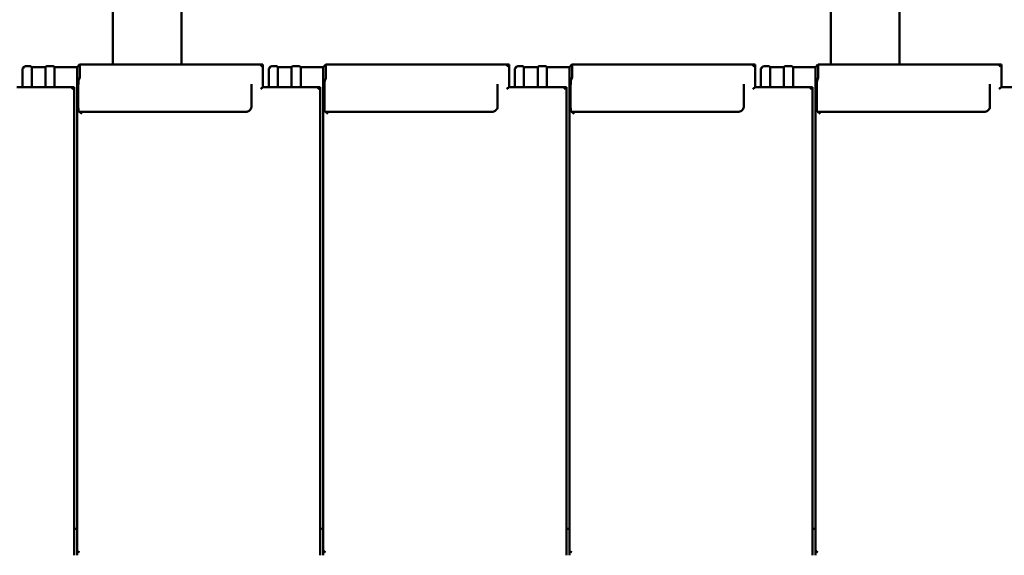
# Model space of a CAD drawing. Header units: millimetres. Extents: x 200 to 13555, y -185 to 8310.
# Tile 25 of 70: x 2532 to 3392, y 6155 to 6624. Entities that reach past the tile are written whole.
import ezdxf

# ---------------------------------------------------------------- set-up
doc = ezdxf.new("R2010")
doc.units = ezdxf.units.MM
doc.header["$LTSCALE"] = 10
doc.layers.add('Sichtbare Kanten(DIN)', color=7, linetype='Continuous', lineweight=50)

msp = doc.modelspace()

# ---------------------------------------------------------------- linework, layer by layer
at = {"layer": 'Sichtbare Kanten(DIN)'}
for p, q in [((2613.34, 6812.74), (2613.34, 6584.54)), ((2673.34, 6812.74), (2673.34, 6584.54)), ((3240.54, 6812.74), (3240.54, 6584.54)), ((3300.54, 6812.74), (3300.54, 6584.54)), ((2535.8, 6582.29), (2534.54, 6580.83)), ((2534.54, 6580.1), (2534.54, 6580.83)), ((2534.54, 6580.1), (2534.54, 6564.69)), ((2537.39, 6583.06), (2539.89, 6583.06)), ((2541.88, 6582.84), (2542.54, 6582.09)), ((2542.54, 6582.09), (2554.54, 6582.09)), ((2542.54, 6582.09), (2542.54, 6564.69)), ((2554.54, 6582.09), (2555.19, 6582.84)), ((2554.54, 6582.09), (2554.54, 6564.69)), ((2557.18, 6583.06), (2559.89, 6583.06)), ((2561.88, 6582.84), (2562.54, 6582.09)), ((2562.54, 6582.09), (2582.22, 6582.09)), ((2562.54, 6582.09), (2562.54, 6564.69)), ((2582.22, 6582.09), (2584.33, 6584.52)), ((2582.22, 6582.09), (2582.22, 6182.09)), ((2744.52, 6584.54), (2584.35, 6584.54)), ((2584.54, 6582.78), (2584.54, 6574.64)), ((2744.54, 6564.69), (2744.54, 6584.52)), ((2750.8, 6582.29), (2749.54, 6580.83)), ((2749.54, 6580.1), (2749.54, 6580.83)), ((2749.54, 6580.1), (2749.54, 6564.69)), ((2752.39, 6583.06), (2754.89, 6583.06)), ((2756.88, 6582.84), (2757.54, 6582.09)), ((2757.54, 6582.09), (2769.54, 6582.09)), ((2757.54, 6582.09), (2757.54, 6564.69)), ((2769.54, 6582.09), (2770.19, 6582.84)), ((2769.54, 6582.09), (2769.54, 6564.69)), ((2772.18, 6583.06), (2774.89, 6583.06)), ((2776.88, 6582.84), (2777.54, 6582.09)), ((2777.54, 6582.09), (2797.22, 6582.09)), ((2777.54, 6582.09), (2777.54, 6564.69)), ((2797.22, 6582.09), (2799.33, 6584.52)), ((2797.22, 6582.09), (2797.22, 6182.09)), ((2959.52, 6584.54), (2799.35, 6584.54)), ((2799.54, 6582.78), (2799.54, 6574.64)), ((2959.54, 6564.69), (2959.54, 6584.52)), ((2965.8, 6582.29), (2964.54, 6580.83)), ((2964.54, 6580.1), (2964.54, 6580.83)), ((2964.54, 6580.1), (2964.54, 6564.69)), ((2967.39, 6583.06), (2969.89, 6583.06)), ((2971.88, 6582.84), (2972.54, 6582.09)), ((2972.54, 6582.09), (2984.54, 6582.09)), ((2972.54, 6582.09), (2972.54, 6564.69)), ((2984.54, 6582.09), (2985.19, 6582.84)), ((2984.54, 6582.09), (2984.54, 6564.69)), ((2987.18, 6583.06), (2989.89, 6583.06)), ((2991.88, 6582.84), (2992.54, 6582.09)), ((2992.54, 6582.09), (3012.22, 6582.09)), ((2992.54, 6582.09), (2992.54, 6564.69)), ((3012.22, 6582.09), (3014.33, 6584.52)), ((3012.22, 6582.09), (3012.22, 6182.09)), ((3174.52, 6584.54), (3014.35, 6584.54)), ((3014.54, 6582.78), (3014.54, 6574.64)), ((3174.54, 6564.69), (3174.54, 6584.52)), ((3180.8, 6582.29), (3179.54, 6580.83)), ((3179.54, 6580.1), (3179.54, 6580.83)), ((3179.54, 6580.1), (3179.54, 6564.69)), ((3182.39, 6583.06), (3184.89, 6583.06)), ((3186.88, 6582.84), (3187.54, 6582.09)), ((3187.54, 6582.09), (3199.54, 6582.09)), ((3187.54, 6582.09), (3187.54, 6564.69)), ((3199.54, 6582.09), (3200.19, 6582.84)), ((3199.54, 6582.09), (3199.54, 6564.69)), ((3202.18, 6583.06), (3204.89, 6583.06)), ((3206.88, 6582.84), (3207.54, 6582.09)), ((3207.54, 6582.09), (3227.22, 6582.09)), ((3207.54, 6582.09), (3207.54, 6564.69)), ((3227.22, 6582.09), (3229.33, 6584.52)), ((3227.22, 6582.09), (3227.22, 6182.09)), ((3389.52, 6584.54), (3229.35, 6584.54)), ((3229.54, 6582.78), (3229.54, 6574.64)), ((3389.54, 6564.69), (3389.54, 6584.52)), ((2584.35, 6572.45), (2583.75, 6571.15)), ((2799.35, 6572.45), (2798.75, 6571.15)), ((3014.35, 6572.45), (3013.75, 6571.15)), ((3229.35, 6572.45), (3228.75, 6571.15)), ((2579.52, 6564.69), (2529.52, 6564.69)), ((2579.54, 6185.2), (2579.54, 6564.67)), ((2583.27, 6565.67), (2583.27, 6547.34)), ((2734.54, 6567.41), (2734.54, 6548.03)), ((2794.52, 6564.69), (2744.52, 6564.69)), ((2794.54, 6185.2), (2794.54, 6564.67)), ((2798.27, 6565.67), (2798.27, 6547.34)), ((2949.54, 6567.41), (2949.54, 6548.03)), ((3009.52, 6564.69), (2959.52, 6564.69)), ((3009.54, 6185.2), (3009.54, 6564.67)), ((3013.27, 6565.67), (3013.27, 6547.34)), ((3164.54, 6567.41), (3164.54, 6548.03)), ((3224.52, 6564.69), (3174.52, 6564.69)), ((3224.54, 6185.2), (3224.54, 6564.67)), ((3228.27, 6565.67), (3228.27, 6547.34)), ((3379.54, 6567.41), (3379.54, 6548.03)), ((3439.52, 6564.69), (3389.52, 6564.69)), ((2583.75, 6542.95), (2584.35, 6543.05)), ((2729.54, 6543.05), (2584.35, 6543.05)), ((2798.75, 6542.95), (2799.35, 6543.05)), ((2944.54, 6543.05), (2799.35, 6543.05)), ((3013.75, 6542.95), (3014.35, 6543.05)), ((3159.54, 6543.05), (3014.35, 6543.05)), ((3228.75, 6542.95), (3229.35, 6543.05)), ((3374.54, 6543.05), (3229.35, 6543.05)), ((2579.54, 6185.2), (2579.54, 6160.4)), ((2794.54, 6185.2), (2794.54, 6160.4)), ((3009.54, 6185.2), (3009.54, 6160.4)), ((3224.54, 6185.2), (3224.54, 6160.4)), ((2582.22, 6178.38), (2579.54, 6178.38)), ((2582.22, 6182.09), (2582.22, 6160.11)), ((2797.22, 6178.38), (2794.54, 6178.38)), ((2797.22, 6182.09), (2797.22, 6160.11)), ((3012.22, 6178.38), (3009.54, 6178.38)), ((3012.22, 6182.09), (3012.22, 6160.11)), ((3227.22, 6178.38), (3224.54, 6178.38)), ((3227.22, 6182.09), (3227.22, 6160.11)), ((2579.54, 6155.36), (2579.54, 6160.4)), ((2582.22, 6160.11), (2582.22, 6155.36)), ((2794.54, 6155.36), (2794.54, 6160.4)), ((2797.22, 6160.11), (2797.22, 6155.36)), ((3009.54, 6155.36), (3009.54, 6160.4)), ((3012.22, 6160.11), (3012.22, 6155.36)), ((3224.54, 6155.36), (3224.54, 6160.4)), ((3227.22, 6160.11), (3227.22, 6155.36))]:
    msp.add_line(p, q, dxfattribs=at)
for centre, major_axis, ratio, start_param, end_param in [((2537.18, 6580.83), (0.79, 2.12), 0.866961, 0.404989, 1.871065), ((2537.39, 6581.08), (-2.01, 0), 0.987109, 4.712389, 4.817109), ((2539.89, 6582.82), (2, 0), 0.121869, 0.10472, 1.570796), ((2557.18, 6582.82), (-2, 0), 0.121869, 4.712389, 6.178466), ((2559.89, 6582.82), (2, 0), 0.121869, 0.10472, 1.570796), ((2584.33, 6582.54), (-0.03, -2), 0.104304, 1.69432, 3.265116), ((2742.54, 6582.54), (2, 2), 0.061163, 6.222099, 7.792895), ((2752.18, 6580.83), (0.79, 2.12), 0.866961, 0.404989, 1.871065), ((2752.39, 6581.08), (-2.01, 0), 0.987109, 4.712389, 4.817109), ((2754.89, 6582.82), (2, 0), 0.121869, 0.10472, 1.570796), ((2772.18, 6582.82), (-2, 0), 0.121869, 4.712389, 6.178466), ((2774.89, 6582.82), (2, 0), 0.121869, 0.10472, 1.570796), ((2799.33, 6582.54), (-0.03, -2), 0.104304, 1.69432, 3.265116), ((2957.54, 6582.54), (2, 2), 0.061163, 6.222099, 7.792895), ((2967.18, 6580.83), (0.79, 2.12), 0.866961, 0.404989, 1.871065), ((2967.39, 6581.08), (-2.01, 0), 0.987109, 4.712389, 4.817109), ((2969.89, 6582.82), (2, 0), 0.121869, 0.10472, 1.570796), ((2987.18, 6582.82), (-2, 0), 0.121869, 4.712389, 6.178466), ((2989.89, 6582.82), (2, 0), 0.121869, 0.10472, 1.570796), ((3014.33, 6582.54), (-0.03, -2), 0.104304, 1.69432, 3.265116), ((3172.54, 6582.54), (2, 2), 0.061163, 6.222099, 7.792895), ((3182.18, 6580.83), (0.79, 2.12), 0.866961, 0.404989, 1.871065), ((3182.39, 6581.08), (-2.01, 0), 0.987109, 4.712389, 4.817109), ((3184.89, 6582.82), (2, 0), 0.121869, 0.10472, 1.570796), ((3202.18, 6582.82), (-2, 0), 0.121869, 4.712389, 6.178466), ((3204.89, 6582.82), (2, 0), 0.121869, 0.10472, 1.570796), ((3229.33, 6582.54), (-0.03, -2), 0.104304, 1.69432, 3.265116), ((3387.54, 6582.54), (2, 2), 0.061163, 6.222099, 7.792895), ((2583.8, 6566.28), (-0.06, -5), 0.104304, 3.369836, 4.835913), ((2584.33, 6574.4), (-0.03, -2), 0.104304, 0.228243, 1.69432), ((2798.8, 6566.28), (-0.06, -5), 0.104304, 3.369836, 4.835913), ((2799.33, 6574.4), (-0.03, -2), 0.104304, 0.228243, 1.69432), ((3013.8, 6566.28), (-0.06, -5), 0.104304, 3.369836, 4.835913), ((3014.33, 6574.4), (-0.03, -2), 0.104304, 0.228243, 1.69432), ((3228.8, 6566.28), (-0.06, -5), 0.104304, 3.369836, 4.835913), ((3229.33, 6574.4), (-0.03, -2), 0.104304, 0.228243, 1.69432), ((2577.54, 6562.69), (2, 2), 0.061163, 6.222099, 7.792895), ((2742.54, 6562.69), (-2, -2), 0.061163, 3.202679, 4.651302), ((2792.54, 6562.69), (2, 2), 0.061163, 6.222099, 7.792895), ((2957.54, 6562.69), (-2, -2), 0.061163, 3.202679, 4.651302), ((3007.54, 6562.69), (2, 2), 0.061163, 6.222099, 7.792895), ((3172.54, 6562.69), (-2, -2), 0.061163, 3.202679, 4.651302), ((3222.54, 6562.69), (2, 2), 0.061163, 6.222099, 7.792895), ((3387.54, 6562.69), (-2, -2), 0.061163, 3.202679, 4.651302), ((2583.8, 6547.95), (-0.06, -5), 0.104304, 4.835913, 6.301989), ((2798.8, 6547.95), (-0.06, -5), 0.104304, 4.835913, 6.301989), ((3013.8, 6547.95), (-0.06, -5), 0.104304, 4.835913, 6.301989), ((3228.8, 6547.95), (-0.06, -5), 0.104304, 4.835913, 6.301989), ((2586.34, 6541.05), (-2, 2), 0.061163, 4.773475, 6.239552), ((2801.34, 6541.05), (-2, 2), 0.061163, 4.773475, 6.239552), ((3016.34, 6541.05), (-2, 2), 0.061163, 4.773475, 6.239552), ((3231.34, 6541.05), (-2, 2), 0.061163, 4.773475, 6.239552), ((2584.22, 6165.76), (-1.9, -5.99), 0.101889, 5.972814, 5.990966), ((2584.22, 6160.08), (1.97, -0.34), 0.953832, 3.32216, 4.874804), ((2799.22, 6165.76), (-1.9, -5.99), 0.101889, 5.972814, 5.990966), ((2799.22, 6160.08), (1.97, -0.34), 0.953832, 3.32216, 4.874804), ((3014.22, 6165.76), (-1.9, -5.99), 0.101889, 5.972814, 5.990966), ((3014.22, 6160.08), (1.97, -0.34), 0.953832, 3.32216, 4.874804), ((3229.22, 6165.76), (-1.9, -5.99), 0.101889, 5.972814, 5.990966), ((3229.22, 6160.08), (1.97, -0.34), 0.953832, 3.32216, 4.874804)]:
    msp.add_ellipse(centre, major_axis=major_axis, ratio=ratio, start_param=start_param, end_param=end_param, dxfattribs=at)
for points in [[(2734.54, 6548.03), (2734.54, 6547.51), (2734.45, 6546.99), (2734.13, 6546), (2733.89, 6545.53), (2733.27, 6544.68), (2732.9, 6544.31), (2732.05, 6543.69), (2731.58, 6543.45), (2730.58, 6543.13), (2730.06, 6543.05), (2729.54, 6543.05)], [(2949.54, 6548.03), (2949.54, 6547.51), (2949.45, 6546.99), (2949.13, 6546), (2948.89, 6545.53), (2948.27, 6544.68), (2947.9, 6544.31), (2947.05, 6543.69), (2946.58, 6543.45), (2945.58, 6543.13), (2945.06, 6543.05), (2944.54, 6543.05)], [(3164.54, 6548.03), (3164.54, 6547.51), (3164.45, 6546.99), (3164.13, 6546), (3163.89, 6545.53), (3163.27, 6544.68), (3162.9, 6544.31), (3162.05, 6543.69), (3161.58, 6543.45), (3160.58, 6543.13), (3160.06, 6543.05), (3159.54, 6543.05)], [(3379.54, 6548.03), (3379.54, 6547.51), (3379.45, 6546.99), (3379.13, 6546), (3378.89, 6545.53), (3378.27, 6544.68), (3377.9, 6544.31), (3377.05, 6543.69), (3376.58, 6543.45), (3375.58, 6543.13), (3375.06, 6543.05), (3374.54, 6543.05)]]:
    msp.add_open_spline(points, degree=3, knots=[-1.570796, -1.570796, -1.570796, -1.570796, -1.256637, -1.256637, -0.942478, -0.942478, -0.628319, -0.628319, -0.314159, -0.314159, 0, 0, 0, 0], dxfattribs=at)

doc.saveas('drawing.dxf')
